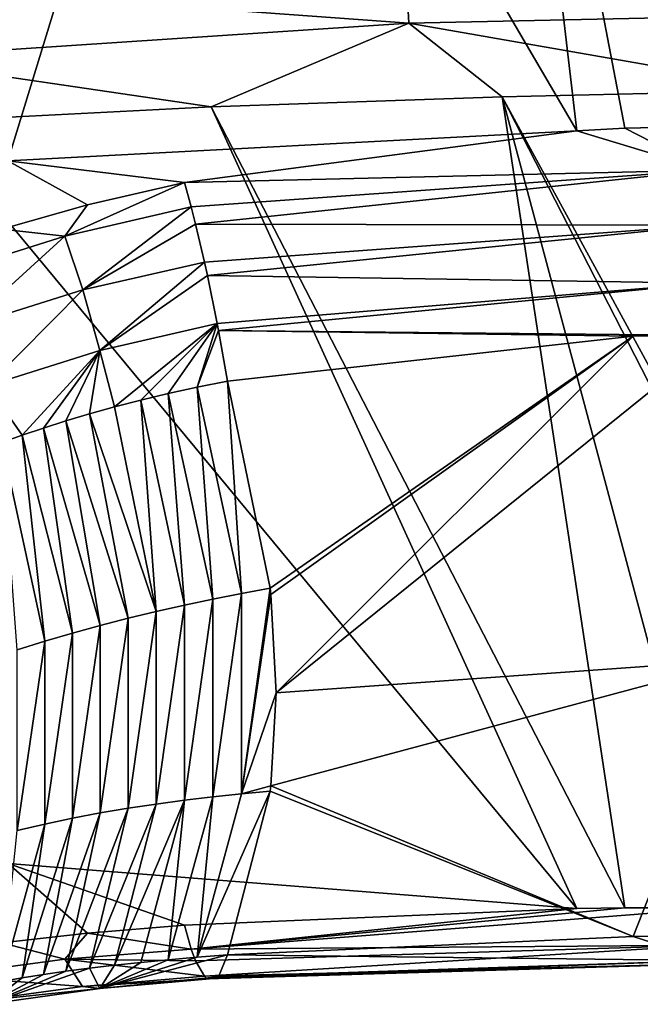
# Model space of a CAD drawing. Header units: millimetres. Extents: x -151 to 151, y -40 to 44.
# Tile 102 of 124: x 116.69 to 122.78, y 28.16 to 37.81. Entities that reach past the tile are written whole.
import ezdxf

# ---------------------------------------------------------------- set-up
doc = ezdxf.new("R2010")
doc.units = ezdxf.units.MM
doc.header["$LTSCALE"] = 45.597872
for name, color, linetype in [('167', 7, 'CONTINUOUS'), ('176', 7, 'CONTINUOUS'), ('184', 7, 'CONTINUOUS'), ('248', 7, 'CONTINUOUS'), ('30', 7, 'CONTINUOUS'), ('32', 7, 'CONTINUOUS'), ('43', 7, 'CONTINUOUS'), ('47', 7, 'CONTINUOUS'), ('51', 7, 'CONTINUOUS')]:
    doc.layers.add(name, color=color, linetype=linetype)

msp = doc.modelspace()

# ---------------------------------------------------------------- linework, layer by layer
at = {"layer": '167', "color": 7, "linetype": 'CONTINUOUS', "true_color": 0xa2afbf}
for points in [[(118.4338, 34.2097, 28.6256), (118.7299, 34.2703, 28.6488), (118.8675, 32.1891, 30.2227), (118.4338, 34.2097, 28.6256)], [(118.7299, 34.2703, 28.6488), (119.148, 32.2406, 30.2497), (118.8675, 32.1891, 30.2227), (118.7299, 34.2703, 28.6488)], [(118.1506, 34.147, 28.6009), (118.4338, 34.2097, 28.6256), (118.5882, 32.1333, 30.1935), (118.1506, 34.147, 28.6009)], [(118.5882, 32.1333, 30.1935), (118.4338, 34.2097, 28.6256), (118.8675, 32.1891, 30.2227), (118.5882, 32.1333, 30.1935)], [(117.6229, 34.016, 28.5466), (117.8803, 34.0824, 28.5745), (118.0331, 32.0121, 30.1237), (117.6229, 34.016, 28.5466)], [(117.8803, 34.0824, 28.5745), (118.1506, 34.147, 28.6009), (118.3101, 32.0744, 30.1606), (117.8803, 34.0824, 28.5745)], [(118.0331, 32.0121, 30.1237), (117.8803, 34.0824, 28.5745), (118.3101, 32.0744, 30.1606), (118.0331, 32.0121, 30.1237)], [(118.3101, 32.0744, 30.1606), (118.1506, 34.147, 28.6009), (118.5882, 32.1333, 30.1935), (118.3101, 32.0744, 30.1606)], [(117.3787, 33.9483, 28.5175), (117.6229, 34.016, 28.5466), (118.0331, 32.0121, 30.1237), (117.3787, 33.9483, 28.5175)], [(116.9268, 33.8096, 28.4555), (117.147, 33.8794, 28.4872), (117.4832, 31.876, 30.0365), (116.9268, 33.8096, 28.4555)], [(117.147, 33.8794, 28.4872), (117.3787, 33.9483, 28.5175), (117.7575, 31.9461, 30.0825), (117.147, 33.8794, 28.4872)], [(117.4832, 31.876, 30.0365), (117.147, 33.8794, 28.4872), (117.7575, 31.9461, 30.0825), (117.4832, 31.876, 30.0365)], [(117.7575, 31.9461, 30.0825), (117.3787, 33.9483, 28.5175), (118.0331, 32.0121, 30.1237), (117.7575, 31.9461, 30.0825)], [(116.7178, 33.739, 28.4226), (116.9268, 33.8096, 28.4555), (117.2105, 31.8015, 29.9852), (116.7178, 33.739, 28.4226)], [(117.2105, 31.8015, 29.9852), (116.9268, 33.8096, 28.4555), (117.4832, 31.876, 30.0365), (117.2105, 31.8015, 29.9852)], [(116.5204, 33.6678, 28.3887), (116.7178, 33.739, 28.4226), (116.9396, 31.722, 29.9282), (116.5204, 33.6678, 28.3887)], [(116.6706, 31.6371, 29.8648), (116.5204, 33.6678, 28.3887), (116.9396, 31.722, 29.9282), (116.6706, 31.6371, 29.8648)], [(116.9396, 31.722, 29.9282), (116.7178, 33.739, 28.4226), (117.2105, 31.8015, 29.9852), (116.9396, 31.722, 29.9282)], [(118.8675, 32.1891, 30.2227), (119.148, 32.2406, 30.2497), (118.8677, 30.2245, 32.187), (118.8675, 32.1891, 30.2227)], [(119.148, 32.2406, 30.2497), (119.1548, 32.1776, 30.3056), (118.8677, 30.2245, 32.187), (119.148, 32.2406, 30.2497)], [(118.3101, 32.0744, 30.1606), (118.5882, 32.1333, 30.1935), (118.3103, 30.1624, 32.0724), (118.3101, 32.0744, 30.1606)], [(118.5882, 32.1333, 30.1935), (118.5885, 30.1953, 32.1313), (118.3103, 30.1624, 32.0724), (118.5882, 32.1333, 30.1935)], [(118.5882, 32.1333, 30.1935), (118.8675, 32.1891, 30.2227), (118.5885, 30.1953, 32.1313), (118.5882, 32.1333, 30.1935)], [(118.8675, 32.1891, 30.2227), (118.8677, 30.2245, 32.187), (118.5885, 30.1953, 32.1313), (118.8675, 32.1891, 30.2227)], [(119.1548, 32.1776, 30.3056), (119.2071, 31.2146, 31.2146), (118.8677, 30.2245, 32.187), (119.1548, 32.1776, 30.3056)], [(118.0331, 32.0121, 30.1237), (118.3101, 32.0744, 30.1606), (118.0334, 30.1255, 32.0101), (118.0331, 32.0121, 30.1237)], [(118.3101, 32.0744, 30.1606), (118.3103, 30.1624, 32.0724), (118.0334, 30.1255, 32.0101), (118.3101, 32.0744, 30.1606)], [(117.4832, 31.876, 30.0365), (117.7575, 31.9461, 30.0825), (117.4834, 30.0382, 31.874), (117.4832, 31.876, 30.0365)], [(117.7575, 31.9461, 30.0825), (117.7577, 30.0842, 31.9441), (117.4834, 30.0382, 31.874), (117.7575, 31.9461, 30.0825)], [(117.7575, 31.9461, 30.0825), (118.0331, 32.0121, 30.1237), (117.7577, 30.0842, 31.9441), (117.7575, 31.9461, 30.0825)], [(118.0331, 32.0121, 30.1237), (118.0334, 30.1255, 32.0101), (117.7577, 30.0842, 31.9441), (118.0331, 32.0121, 30.1237)], [(117.2105, 31.8015, 29.9852), (117.4832, 31.876, 30.0365), (117.2108, 29.9869, 31.7995), (117.2105, 31.8015, 29.9852)], [(117.4832, 31.876, 30.0365), (117.4834, 30.0382, 31.874), (117.2108, 29.9869, 31.7995), (117.4832, 31.876, 30.0365)], [(116.9396, 31.722, 29.9282), (117.2105, 31.8015, 29.9852), (116.9398, 29.9299, 31.7201), (116.9396, 31.722, 29.9282)], [(117.2105, 31.8015, 29.9852), (117.2108, 29.9869, 31.7995), (116.9398, 29.9299, 31.7201), (117.2105, 31.8015, 29.9852)], [(116.6706, 31.6371, 29.8648), (116.9396, 31.722, 29.9282), (116.6708, 29.8664, 31.6352), (116.6706, 31.6371, 29.8648)], [(116.9396, 31.722, 29.9282), (116.9398, 29.9299, 31.7201), (116.6708, 29.8664, 31.6352), (116.9396, 31.722, 29.9282)], [(119.2071, 31.2146, 31.2146), (119.1548, 30.3056, 32.1776), (118.8677, 30.2245, 32.187), (119.2071, 31.2146, 31.2146)], [(119.1548, 30.3056, 32.1776), (119.1482, 30.2515, 32.2386), (118.8677, 30.2245, 32.187), (119.1548, 30.3056, 32.1776)], [(118.4338, 28.6256, 34.2098), (118.1507, 28.6009, 34.147), (118.5885, 30.1953, 32.1313), (118.4338, 28.6256, 34.2098)], [(118.5885, 30.1953, 32.1313), (118.1507, 28.6009, 34.147), (118.3103, 30.1624, 32.0724), (118.5885, 30.1953, 32.1313)], [(119.1482, 30.2515, 32.2386), (118.7299, 28.6488, 34.2703), (118.4338, 28.6256, 34.2098), (119.1482, 30.2515, 32.2386)], [(119.1482, 30.2515, 32.2386), (118.4338, 28.6256, 34.2098), (118.8677, 30.2245, 32.187), (119.1482, 30.2515, 32.2386)], [(118.8677, 30.2245, 32.187), (118.4338, 28.6256, 34.2098), (118.5885, 30.1953, 32.1313), (118.8677, 30.2245, 32.187)], [(117.623, 28.5466, 34.0161), (117.3789, 28.5175, 33.9483), (118.0334, 30.1255, 32.0101), (117.623, 28.5466, 34.0161)], [(118.0334, 30.1255, 32.0101), (117.3789, 28.5175, 33.9483), (117.7577, 30.0842, 31.9441), (118.0334, 30.1255, 32.0101)], [(117.8804, 28.5745, 34.0824), (117.623, 28.5466, 34.0161), (118.3103, 30.1624, 32.0724), (117.8804, 28.5745, 34.0824)], [(118.3103, 30.1624, 32.0724), (117.623, 28.5466, 34.0161), (118.0334, 30.1255, 32.0101), (118.3103, 30.1624, 32.0724)], [(118.1507, 28.6009, 34.147), (117.8804, 28.5745, 34.0824), (118.3103, 30.1624, 32.0724), (118.1507, 28.6009, 34.147)], [(117.1472, 28.4872, 33.8794), (116.9269, 28.4555, 33.8096), (117.4834, 30.0382, 31.874), (117.1472, 28.4872, 33.8794)], [(117.4834, 30.0382, 31.874), (116.9269, 28.4555, 33.8096), (117.2108, 29.9869, 31.7995), (117.4834, 30.0382, 31.874)], [(117.3789, 28.5175, 33.9483), (117.1472, 28.4872, 33.8794), (117.7577, 30.0842, 31.9441), (117.3789, 28.5175, 33.9483)], [(117.7577, 30.0842, 31.9441), (117.1472, 28.4872, 33.8794), (117.4834, 30.0382, 31.874), (117.7577, 30.0842, 31.9441)], [(116.7179, 28.4226, 33.739), (116.5205, 28.3888, 33.6679), (116.9398, 29.9299, 31.7201), (116.7179, 28.4226, 33.739)], [(116.9398, 29.9299, 31.7201), (116.5205, 28.3888, 33.6679), (116.6708, 29.8664, 31.6352), (116.9398, 29.9299, 31.7201)], [(116.9269, 28.4555, 33.8096), (116.7179, 28.4226, 33.739), (117.2108, 29.9869, 31.7995), (116.9269, 28.4555, 33.8096)], [(117.2108, 29.9869, 31.7995), (116.7179, 28.4226, 33.739), (116.9398, 29.9299, 31.7201), (117.2108, 29.9869, 31.7995)]]:
    msp.add_3dface(points, dxfattribs=at)
at = {"layer": '176', "color": 7, "linetype": 'CONTINUOUS', "true_color": 0xa2afbf}
for points in [[(117.359, 35.9956, 28.8614), (118.3108, 36.2155, 28.9392), (117.136, 35.6907, 28.6037), (117.359, 35.9956, 28.8614)], [(118.3108, 36.2155, 28.9392), (118.3756, 35.9779, 28.7034), (117.136, 35.6907, 28.6037), (118.3108, 36.2155, 28.9392)], [(116.5193, 35.7572, 28.7671), (117.359, 35.9956, 28.8614), (117.136, 35.6907, 28.6037), (116.5193, 35.7572, 28.7671)], [(117.136, 35.6907, 28.6037), (118.3756, 35.9779, 28.7034), (117.3115, 35.1623, 28.3382), (117.136, 35.6907, 28.6037)], [(118.3756, 35.9779, 28.7034), (118.4181, 35.8084, 28.5886), (117.3115, 35.1623, 28.3382), (118.3756, 35.9779, 28.7034)], [(118.4181, 35.8084, 28.5886), (118.5048, 35.436, 28.4384), (117.3115, 35.1623, 28.3382), (118.4181, 35.8084, 28.5886)], [(115.9248, 35.3072, 28.4409), (116.5193, 35.7572, 28.7671), (117.136, 35.6907, 28.6037), (115.9248, 35.3072, 28.4409)], [(115.9248, 35.3072, 28.4409), (117.136, 35.6907, 28.6037), (116.1598, 34.7996, 28.1807), (115.9248, 35.3072, 28.4409)], [(116.1598, 34.7996, 28.1807), (117.136, 35.6907, 28.6037), (117.3115, 35.1623, 28.3382), (116.1598, 34.7996, 28.1807)], [(117.3115, 35.1623, 28.3382), (118.5048, 35.436, 28.4384), (117.4784, 34.5687, 28.3178), (117.3115, 35.1623, 28.3382)], [(118.5048, 35.436, 28.4384), (118.5339, 35.3028, 28.412), (117.4784, 34.5687, 28.3178), (118.5048, 35.436, 28.4384)], [(118.5339, 35.3028, 28.412), (118.63, 34.8323, 28.4195), (117.4784, 34.5687, 28.3178), (118.5339, 35.3028, 28.412)], [(116.1598, 34.7996, 28.1807), (117.3115, 35.1623, 28.3382), (116.378, 34.2228, 28.164), (116.1598, 34.7996, 28.1807)], [(116.378, 34.2228, 28.164), (117.3115, 35.1623, 28.3382), (117.4784, 34.5687, 28.3178), (116.378, 34.2228, 28.164)], [(118.63, 34.8323, 28.4195), (117.6229, 34.016, 28.5466), (117.4784, 34.5687, 28.3178), (118.63, 34.8323, 28.4195)], [(118.63, 34.8323, 28.4195), (117.8803, 34.0824, 28.5745), (117.6229, 34.016, 28.5466), (118.63, 34.8323, 28.4195)], [(118.63, 34.8323, 28.4195), (118.1506, 34.147, 28.6009), (117.8803, 34.0824, 28.5745), (118.63, 34.8323, 28.4195)], [(118.63, 34.8323, 28.4195), (118.4338, 34.2097, 28.6256), (118.1506, 34.147, 28.6009), (118.63, 34.8323, 28.4195)], [(118.63, 34.8323, 28.4195), (118.6427, 34.7663, 28.433), (118.4338, 34.2097, 28.6256), (118.63, 34.8323, 28.4195)], [(118.6427, 34.7663, 28.433), (118.7299, 34.2703, 28.6488), (118.4338, 34.2097, 28.6256), (118.6427, 34.7663, 28.433)], [(116.7178, 33.739, 28.4226), (116.378, 34.2228, 28.164), (117.4784, 34.5687, 28.3178), (116.7178, 33.739, 28.4226)], [(116.9268, 33.8096, 28.4555), (116.7178, 33.739, 28.4226), (117.4784, 34.5687, 28.3178), (116.9268, 33.8096, 28.4555)], [(117.147, 33.8794, 28.4872), (116.9268, 33.8096, 28.4555), (117.4784, 34.5687, 28.3178), (117.147, 33.8794, 28.4872)], [(117.3787, 33.9483, 28.5175), (117.147, 33.8794, 28.4872), (117.4784, 34.5687, 28.3178), (117.3787, 33.9483, 28.5175)], [(117.6229, 34.016, 28.5466), (117.3787, 33.9483, 28.5175), (117.4784, 34.5687, 28.3178), (117.6229, 34.016, 28.5466)], [(116.7178, 33.739, 28.4226), (116.5204, 33.6678, 28.3887), (116.378, 34.2228, 28.164), (116.7178, 33.739, 28.4226)]]:
    msp.add_3dface(points, dxfattribs=at)
at = {"layer": '184', "color": 7, "linetype": 'CONTINUOUS', "true_color": 0xa2afbf}
for points in [[(118.3108, 28.9392, 36.2155), (117.3591, 28.8614, 35.9956), (118.3753, 28.7041, 35.9789), (118.3108, 28.9392, 36.2155)], [(117.3591, 28.8614, 35.9956), (116.5194, 28.7671, 35.7573), (117.1356, 28.6044, 35.6917), (117.3591, 28.8614, 35.9956)], [(118.3753, 28.7041, 35.9789), (117.3591, 28.8614, 35.9956), (117.1356, 28.6044, 35.6917), (118.3753, 28.7041, 35.9789)], [(116.5194, 28.7671, 35.7573), (115.9244, 28.4416, 35.3081), (117.1356, 28.6044, 35.6917), (116.5194, 28.7671, 35.7573)], [(118.4182, 28.5886, 35.8084), (118.3753, 28.7041, 35.9789), (117.1356, 28.6044, 35.6917), (118.4182, 28.5886, 35.8084)], [(115.9244, 28.4416, 35.3081), (117.3112, 28.3385, 35.1634), (117.1356, 28.6044, 35.6917), (115.9244, 28.4416, 35.3081)], [(118.5045, 28.4387, 35.4372), (118.4182, 28.5886, 35.8084), (117.1356, 28.6044, 35.6917), (118.5045, 28.4387, 35.4372)], [(117.3112, 28.3385, 35.1634), (118.5045, 28.4387, 35.4372), (117.1356, 28.6044, 35.6917), (117.3112, 28.3385, 35.1634)], [(118.7299, 28.6488, 34.2703), (118.6427, 28.433, 34.7663), (117.4781, 28.3176, 34.5699), (118.7299, 28.6488, 34.2703)], [(118.4338, 28.6256, 34.2098), (118.7299, 28.6488, 34.2703), (117.4781, 28.3176, 34.5699), (118.4338, 28.6256, 34.2098)], [(118.1507, 28.6009, 34.147), (118.4338, 28.6256, 34.2098), (117.4781, 28.3176, 34.5699), (118.1507, 28.6009, 34.147)], [(117.8804, 28.5745, 34.0824), (118.1507, 28.6009, 34.147), (117.4781, 28.3176, 34.5699), (117.8804, 28.5745, 34.0824)], [(117.623, 28.5466, 34.0161), (117.8804, 28.5745, 34.0824), (117.4781, 28.3176, 34.5699), (117.623, 28.5466, 34.0161)], [(117.1472, 28.4872, 33.8794), (117.3789, 28.5175, 33.9483), (116.3776, 28.1638, 34.2239), (117.1472, 28.4872, 33.8794)], [(116.3776, 28.1638, 34.2239), (117.3789, 28.5175, 33.9483), (117.4781, 28.3176, 34.5699), (116.3776, 28.1638, 34.2239)], [(116.9269, 28.4555, 33.8096), (117.1472, 28.4872, 33.8794), (116.3776, 28.1638, 34.2239), (116.9269, 28.4555, 33.8096)], [(117.3789, 28.5175, 33.9483), (117.623, 28.5466, 34.0161), (117.4781, 28.3176, 34.5699), (117.3789, 28.5175, 33.9483)], [(116.1593, 28.181, 34.8007), (117.3112, 28.3385, 35.1634), (115.9244, 28.4416, 35.3081), (116.1593, 28.181, 34.8007)], [(116.7179, 28.4226, 33.739), (116.9269, 28.4555, 33.8096), (116.3776, 28.1638, 34.2239), (116.7179, 28.4226, 33.739)], [(116.5205, 28.3888, 33.6679), (116.7179, 28.4226, 33.739), (116.3776, 28.1638, 34.2239), (116.5205, 28.3888, 33.6679)], [(118.5339, 28.4121, 35.3028), (118.5045, 28.4387, 35.4372), (117.3112, 28.3385, 35.1634), (118.5339, 28.4121, 35.3028)], [(118.6298, 28.4193, 34.8335), (118.5339, 28.4121, 35.3028), (117.3112, 28.3385, 35.1634), (118.6298, 28.4193, 34.8335)], [(117.4781, 28.3176, 34.5699), (118.6298, 28.4193, 34.8335), (117.3112, 28.3385, 35.1634), (117.4781, 28.3176, 34.5699)], [(118.6427, 28.433, 34.7663), (118.6298, 28.4193, 34.8335), (117.4781, 28.3176, 34.5699), (118.6427, 28.433, 34.7663)], [(116.1593, 28.181, 34.8007), (117.4781, 28.3176, 34.5699), (117.3112, 28.3385, 35.1634), (116.1593, 28.181, 34.8007)], [(116.3776, 28.1638, 34.2239), (117.4781, 28.3176, 34.5699), (116.1593, 28.181, 34.8007), (116.3776, 28.1638, 34.2239)]]:
    msp.add_3dface(points, dxfattribs=at)
at = {"layer": '248', "color": 7, "linetype": 'CONTINUOUS', "true_color": 0xa2afbf}
for points in [[(115.2243, 38.1607, 42.8178), (120.5081, 37.7776, 43.4652), (120.463, 38.6236, 43.5938), (115.2243, 38.1607, 42.8178)], [(120.5081, 37.7776, 43.4652), (125.7399, 37.8881, 43.4448), (120.463, 38.6236, 43.5938), (120.5081, 37.7776, 43.4652)], [(115.3251, 37.4339, 42.7086), (120.5081, 37.7776, 43.4652), (115.2243, 38.1607, 42.8178), (115.3251, 37.4339, 42.7086)], [(120.5081, 37.7776, 43.4652), (124.2642, 37.1187, 43.1176), (125.7399, 37.8881, 43.4448), (120.5081, 37.7776, 43.4652)], [(115.3251, 37.4339, 42.7086), (118.5717, 36.9567, 42.8743), (120.5081, 37.7776, 43.4652), (115.3251, 37.4339, 42.7086)], [(118.5717, 36.9567, 42.8743), (121.4211, 37.0535, 43.0996), (120.5081, 37.7776, 43.4652), (118.5717, 36.9567, 42.8743)], [(121.4211, 37.0535, 43.0996), (124.2642, 37.1187, 43.1176), (120.5081, 37.7776, 43.4652), (121.4211, 37.0535, 43.0996)], [(115.7658, 36.8134, 42.4235), (118.5717, 36.9567, 42.8743), (115.3251, 37.4339, 42.7086), (115.7658, 36.8134, 42.4235)]]:
    msp.add_3dface(points, dxfattribs=at)
at = {"layer": '30', "color": 7, "linetype": 'CONTINUOUS', "true_color": 0xa2afbf}
for points in [[(121.4055, 43.0995, 37.0537), (122.1541, 36.7226, 29.1031), (118.5555, 42.8739, 36.9579), (121.4055, 43.0995, 37.0537)], [(121.4055, 43.0995, 37.0537), (124.2489, 43.1175, 37.1178), (123.5478, 36.7684, 29.1091), (121.4055, 43.0995, 37.0537)], [(122.1541, 36.7226, 29.1031), (121.4055, 43.0995, 37.0537), (122.6261, 36.7462, 29.1085), (122.1541, 36.7226, 29.1031)], [(122.6261, 36.7462, 29.1085), (121.4055, 43.0995, 37.0537), (123.5478, 36.7684, 29.1091), (122.6261, 36.7462, 29.1085)], [(118.5555, 42.8739, 36.9579), (116.5796, 36.4259, 29.5432), (115.7498, 42.4226, 36.8153), (118.5555, 42.8739, 36.9579)], [(122.1541, 36.7226, 29.1031), (116.5796, 36.4259, 29.5432), (118.5555, 42.8739, 36.9579), (122.1541, 36.7226, 29.1031)], [(122.1541, 36.7226, 29.1031), (118.3108, 36.2155, 28.9392), (116.5796, 36.4259, 29.5432), (122.1541, 36.7226, 29.1031)], [(117.359, 35.9956, 28.8614), (116.5193, 35.7572, 28.7671), (116.5796, 36.4259, 29.5432), (117.359, 35.9956, 28.8614)], [(118.3108, 36.2155, 28.9392), (117.359, 35.9956, 28.8614), (116.5796, 36.4259, 29.5432), (118.3108, 36.2155, 28.9392)]]:
    msp.add_3dface(points, dxfattribs=at)
at = {"layer": '32', "color": 7, "linetype": 'CONTINUOUS', "true_color": 0xa2afbf}
for points in [[(121.4211, 37.0535, 43.0996), (118.5717, 36.9567, 42.8743), (122.6239, 29.1085, 36.7461), (121.4211, 37.0535, 43.0996)], [(124.2642, 37.1187, 43.1176), (121.4211, 37.0535, 43.0996), (125.7854, 29.0514, 36.6893), (124.2642, 37.1187, 43.1176)], [(125.7854, 29.0514, 36.6893), (121.4211, 37.0535, 43.0996), (125.5233, 29.0628, 36.7084), (125.7854, 29.0514, 36.6893)], [(125.5233, 29.0628, 36.7084), (121.4211, 37.0535, 43.0996), (123.5479, 29.1091, 36.7684), (125.5233, 29.0628, 36.7084)], [(123.5479, 29.1091, 36.7684), (121.4211, 37.0535, 43.0996), (122.6239, 29.1085, 36.7461), (123.5479, 29.1091, 36.7684)], [(115.7658, 36.8134, 42.4235), (122.1558, 29.1031, 36.7227), (118.5717, 36.9567, 42.8743), (115.7658, 36.8134, 42.4235)], [(118.5717, 36.9567, 42.8743), (122.1558, 29.1031, 36.7227), (122.6239, 29.1085, 36.7461), (118.5717, 36.9567, 42.8743)], [(116.5812, 29.5434, 36.4264), (122.1558, 29.1031, 36.7227), (115.7658, 36.8134, 42.4235), (116.5812, 29.5434, 36.4264)], [(117.3591, 28.8614, 35.9956), (116.5812, 29.5434, 36.4264), (116.5194, 28.7671, 35.7573), (117.3591, 28.8614, 35.9956)], [(122.1558, 29.1031, 36.7227), (116.5812, 29.5434, 36.4264), (118.3108, 28.9392, 36.2155), (122.1558, 29.1031, 36.7227)], [(118.3108, 28.9392, 36.2155), (116.5812, 29.5434, 36.4264), (117.3591, 28.8614, 35.9956), (118.3108, 28.9392, 36.2155)]]:
    msp.add_3dface(points, dxfattribs=at)
at = {"layer": '43', "color": 7, "linetype": 'CONTINUOUS', "true_color": 0xa2afbf}
for points in [[(118.7299, 34.2703, 28.6488), (122.7068, 34.7085, 28.8282), (119.148, 32.2406, 30.2497), (118.7299, 34.2703, 28.6488)], [(119.148, 32.2406, 30.2497), (122.7068, 34.7085, 28.8282), (119.1548, 32.1776, 30.3056), (119.148, 32.2406, 30.2497)], [(122.7068, 34.7085, 28.8282), (119.2071, 31.2146, 31.2146), (119.1548, 32.1776, 30.3056), (122.7068, 34.7085, 28.8282)], [(123.7779, 31.5426, 31.5426), (119.2071, 31.2146, 31.2146), (123.5529, 34.7156, 28.8339), (123.7779, 31.5426, 31.5426)], [(123.5529, 34.7156, 28.8339), (119.2071, 31.2146, 31.2146), (122.7068, 34.7085, 28.8282), (123.5529, 34.7156, 28.8339)], [(119.2071, 31.2146, 31.2146), (123.7779, 31.5426, 31.5426), (119.1548, 30.3056, 32.1776), (119.2071, 31.2146, 31.2146)], [(119.1548, 30.3056, 32.1776), (123.7779, 31.5426, 31.5426), (122.7048, 28.8282, 34.7084), (119.1548, 30.3056, 32.1776)], [(122.7048, 28.8282, 34.7084), (123.7779, 31.5426, 31.5426), (123.553, 28.8339, 34.7156), (122.7048, 28.8282, 34.7084)], [(119.1482, 30.2515, 32.2386), (119.1548, 30.3056, 32.1776), (122.7048, 28.8282, 34.7084), (119.1482, 30.2515, 32.2386)], [(118.7299, 28.6488, 34.2703), (119.1482, 30.2515, 32.2386), (122.7048, 28.8282, 34.7084), (118.7299, 28.6488, 34.2703)]]:
    msp.add_3dface(points, dxfattribs=at)
at = {"layer": '47', "color": 7, "linetype": 'CONTINUOUS', "true_color": 0xa2afbf}
for points in [[(122.1558, 29.1031, 36.7227), (118.3108, 28.9392, 36.2155), (118.3753, 28.7041, 35.9789), (122.1558, 29.1031, 36.7227)], [(123.5479, 29.1091, 36.7684), (122.6239, 29.1085, 36.7461), (118.3753, 28.7041, 35.9789), (123.5479, 29.1091, 36.7684)], [(123.4294, 28.7422, 36.3349), (123.5479, 29.1091, 36.7684), (118.3753, 28.7041, 35.9789), (123.4294, 28.7422, 36.3349)], [(122.6239, 29.1085, 36.7461), (122.1558, 29.1031, 36.7227), (118.3753, 28.7041, 35.9789), (122.6239, 29.1085, 36.7461)], [(118.7299, 28.6488, 34.2703), (122.7048, 28.8282, 34.7084), (123.4375, 28.5936, 35.2304), (118.7299, 28.6488, 34.2703)], [(122.7048, 28.8282, 34.7084), (123.553, 28.8339, 34.7156), (123.4375, 28.5936, 35.2304), (122.7048, 28.8282, 34.7084)], [(118.4182, 28.5886, 35.8084), (123.4294, 28.7422, 36.3349), (118.3753, 28.7041, 35.9789), (118.4182, 28.5886, 35.8084)], [(118.5045, 28.4387, 35.4372), (123.4294, 28.7422, 36.3349), (118.4182, 28.5886, 35.8084), (118.5045, 28.4387, 35.4372)], [(123.4324, 28.5615, 35.7969), (123.4294, 28.7422, 36.3349), (118.5045, 28.4387, 35.4372), (123.4324, 28.5615, 35.7969)], [(118.5339, 28.4121, 35.3028), (123.4324, 28.5615, 35.7969), (118.5045, 28.4387, 35.4372), (118.5339, 28.4121, 35.3028)], [(118.6298, 28.4193, 34.8335), (123.4324, 28.5615, 35.7969), (118.5339, 28.4121, 35.3028), (118.6298, 28.4193, 34.8335)], [(123.4375, 28.5936, 35.2304), (123.4324, 28.5615, 35.7969), (118.6298, 28.4193, 34.8335), (123.4375, 28.5936, 35.2304)], [(118.6427, 28.433, 34.7663), (123.4375, 28.5936, 35.2304), (118.6298, 28.4193, 34.8335), (118.6427, 28.433, 34.7663)], [(118.7299, 28.6488, 34.2703), (123.4375, 28.5936, 35.2304), (118.6427, 28.433, 34.7663), (118.7299, 28.6488, 34.2703)]]:
    msp.add_3dface(points, dxfattribs=at)
at = {"layer": '51', "color": 7, "linetype": 'CONTINUOUS', "true_color": 0xa2afbf}
for points in [[(122.6261, 36.7462, 29.1085), (123.5478, 36.7684, 29.1091), (123.4294, 36.3349, 28.7422), (122.6261, 36.7462, 29.1085)], [(118.3108, 36.2155, 28.9392), (122.1541, 36.7226, 29.1031), (123.4294, 36.3349, 28.7422), (118.3108, 36.2155, 28.9392)], [(122.1541, 36.7226, 29.1031), (122.6261, 36.7462, 29.1085), (123.4294, 36.3349, 28.7422), (122.1541, 36.7226, 29.1031)], [(118.3108, 36.2155, 28.9392), (123.4294, 36.3349, 28.7422), (118.3756, 35.9779, 28.7034), (118.3108, 36.2155, 28.9392)], [(118.3756, 35.9779, 28.7034), (123.4294, 36.3349, 28.7422), (118.4181, 35.8084, 28.5886), (118.3756, 35.9779, 28.7034)], [(123.4294, 36.3349, 28.7422), (123.4324, 35.7969, 28.5615), (118.4181, 35.8084, 28.5886), (123.4294, 36.3349, 28.7422)], [(118.4181, 35.8084, 28.5886), (123.4324, 35.7969, 28.5615), (118.5048, 35.436, 28.4384), (118.4181, 35.8084, 28.5886)], [(118.5048, 35.436, 28.4384), (123.4324, 35.7969, 28.5615), (118.5339, 35.3028, 28.412), (118.5048, 35.436, 28.4384)], [(123.4324, 35.7969, 28.5615), (123.4375, 35.2304, 28.5936), (118.5339, 35.3028, 28.412), (123.4324, 35.7969, 28.5615)], [(118.5339, 35.3028, 28.412), (123.4375, 35.2304, 28.5936), (118.63, 34.8323, 28.4195), (118.5339, 35.3028, 28.412)], [(118.63, 34.8323, 28.4195), (123.4375, 35.2304, 28.5936), (118.6427, 34.7663, 28.433), (118.63, 34.8323, 28.4195)], [(123.4375, 35.2304, 28.5936), (123.5529, 34.7156, 28.8339), (118.6427, 34.7663, 28.433), (123.4375, 35.2304, 28.5936)], [(123.5529, 34.7156, 28.8339), (122.7068, 34.7085, 28.8282), (118.6427, 34.7663, 28.433), (123.5529, 34.7156, 28.8339)], [(122.7068, 34.7085, 28.8282), (118.7299, 34.2703, 28.6488), (118.6427, 34.7663, 28.433), (122.7068, 34.7085, 28.8282)]]:
    msp.add_3dface(points, dxfattribs=at)

doc.saveas('drawing.dxf')
